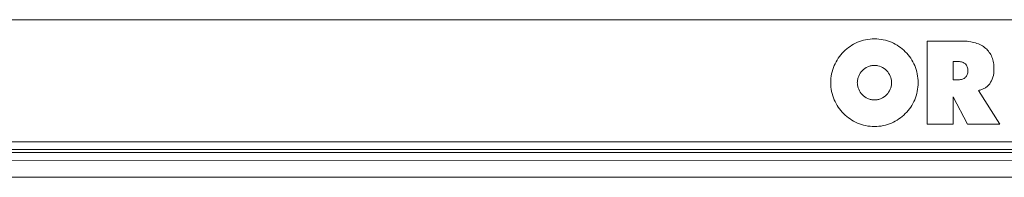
# Model space of a CAD drawing. Extents: x 64716 to 7565828, y -160732 to 5881792.
# Tile 131 of 160: x 285781 to 290176, y -44374 to -43673. Entities that reach past the tile are written whole.
import ezdxf

# ---------------------------------------------------------------- set-up
doc = ezdxf.new("R2010")
doc.units = 0
doc.header["$MEASUREMENT"] = 0
doc.layers.add('linii', color=7, linetype='Continuous', lineweight=15)

msp = doc.modelspace()

# ---------------------------------------------------------------- linework, layer by layer
at = {"layer": 'linii'}
for p, q in [((266802, -43673, 0), (291112.4, -43673, 0)), ((289511.9, -43777.1, 0), (289520.4, -43773.4, 0)), ((289511.9, -43777.1, 0), (289520.4, -43773.4, 0)), ((289520.4, -43773.4, 0), (289529.2, -43769.7, 0)), ((289520.4, -43773.4, 0), (289529.2, -43769.7, 0)), ((289529.2, -43769.7, 0), (289538.5, -43766.8, 0)), ((289529.2, -43769.7, 0), (289538.5, -43766.8, 0)), ((289538.5, -43766.8, 0), (289547.7, -43764.2, 0)), ((289538.5, -43766.8, 0), (289547.7, -43764.2, 0)), ((289547.7, -43764.2, 0), (289556.9, -43762, 0)), ((289547.7, -43764.2, 0), (289556.9, -43762, 0)), ((289556.9, -43762, 0), (289566.6, -43760.1, 0)), ((289556.9, -43762, 0), (289566.6, -43760.1, 0)), ((289566.6, -43760.1, 0), (289576.5, -43759, 0)), ((289566.6, -43760.1, 0), (289576.5, -43759, 0)), ((289576.5, -43759, 0), (289586.1, -43758.3, 0)), ((289576.5, -43759, 0), (289586.1, -43758.3, 0)), ((289586.1, -43758.3, 0), (289596.1, -43757.9, 0)), ((289586.1, -43758.3, 0), (289596.1, -43757.9, 0)), ((289596.1, -43757.9, 0), (289606.4, -43758.3, 0)), ((289596.1, -43757.9, 0), (289606.4, -43758.3, 0)), ((289606.4, -43758.3, 0), (289616.1, -43759, 0)), ((289606.4, -43758.3, 0), (289616.1, -43759, 0)), ((289616.1, -43759, 0), (289626, -43760.1, 0)), ((289616.1, -43759, 0), (289626, -43760.1, 0)), ((289626, -43760.1, 0), (289635.6, -43762, 0)), ((289626, -43760.1, 0), (289635.6, -43762, 0)), ((289635.6, -43762, 0), (289644.9, -43764.2, 0)), ((289635.6, -43762, 0), (289644.9, -43764.2, 0)), ((289644.9, -43764.2, 0), (289654.1, -43766.8, 0)), ((289644.9, -43764.2, 0), (289654.1, -43766.8, 0)), ((289654.1, -43766.8, 0), (289663.3, -43769.7, 0)), ((289654.1, -43766.8, 0), (289663.3, -43769.7, 0)), ((289663.3, -43769.7, 0), (289672.2, -43773.4, 0)), ((289663.3, -43769.7, 0), (289672.2, -43773.4, 0)), ((289672.2, -43773.4, 0), (289680.7, -43777.1, 0)), ((289672.2, -43773.4, 0), (289680.7, -43777.1, 0)), ((289984, -43767.5, 0), (289832.1, -43767.5, 0)), ((289832.1, -43767.5, 0), (289832.1, -44138, 0)), ((289984, -43767.5, 0), (289832.1, -43767.5, 0)), ((289832.1, -43767.5, 0), (289832.1, -44138, 0)), ((289992.8, -43767.5, 0), (289984, -43767.5, 0)), ((289992.8, -43767.5, 0), (289984, -43767.5, 0)), ((290001.3, -43767.9, 0), (289992.8, -43767.5, 0)), ((290001.3, -43767.9, 0), (289992.8, -43767.5, 0)), ((290009.8, -43768.6, 0), (290001.3, -43767.9, 0)), ((290009.8, -43768.6, 0), (290001.3, -43767.9, 0)), ((290018, -43769.7, 0), (290009.8, -43768.6, 0)), ((290018, -43769.7, 0), (290009.8, -43768.6, 0)), ((290025.7, -43770.8, 0), (290018, -43769.7, 0)), ((290025.7, -43770.8, 0), (290018, -43769.7, 0)), ((290033.1, -43772.3, 0), (290025.7, -43770.8, 0)), ((290033.1, -43772.3, 0), (290025.7, -43770.8, 0)), ((290040.5, -43773.8, 0), (290033.1, -43772.3, 0)), ((290040.5, -43773.8, 0), (290033.1, -43772.3, 0)), ((290047.1, -43776, 0), (290040.5, -43773.8, 0)), ((290047.1, -43776, 0), (290040.5, -43773.8, 0)), ((290053.8, -43778.2, 0), (290047.1, -43776, 0)), ((290053.8, -43778.2, 0), (290047.1, -43776, 0)), ((289452, -43821.8, 0), (289458.7, -43815.2, 0)), ((289452, -43821.8, 0), (289458.7, -43815.2, 0)), ((289458.7, -43815.2, 0), (289465.3, -43808.9, 0)), ((289458.7, -43815.2, 0), (289465.3, -43808.9, 0)), ((289465.3, -43808.9, 0), (289472.4, -43802.6, 0)), ((289465.3, -43808.9, 0), (289472.4, -43802.6, 0)), ((289472.4, -43802.6, 0), (289479.7, -43796.7, 0)), ((289472.4, -43802.6, 0), (289479.7, -43796.7, 0)), ((289479.7, -43796.7, 0), (289487.5, -43791.5, 0)), ((289479.7, -43796.7, 0), (289487.5, -43791.5, 0)), ((289487.5, -43791.5, 0), (289495.3, -43786.3, 0)), ((289487.5, -43791.5, 0), (289495.3, -43786.3, 0)), ((289495.3, -43786.3, 0), (289503.4, -43781.5, 0)), ((289495.3, -43786.3, 0), (289503.4, -43781.5, 0)), ((289503.4, -43781.5, 0), (289511.9, -43777.1, 0)), ((289503.4, -43781.5, 0), (289511.9, -43777.1, 0)), ((289680.7, -43777.1, 0), (289689.2, -43781.5, 0)), ((289680.7, -43777.1, 0), (289689.2, -43781.5, 0)), ((289689.2, -43781.5, 0), (289697.3, -43786.3, 0)), ((289689.2, -43781.5, 0), (289697.3, -43786.3, 0)), ((289697.3, -43786.3, 0), (289705.1, -43791.5, 0)), ((289697.3, -43786.3, 0), (289705.1, -43791.5, 0)), ((289705.1, -43791.5, 0), (289712.8, -43796.7, 0)), ((289705.1, -43791.5, 0), (289712.8, -43796.7, 0)), ((289712.8, -43796.7, 0), (289720.2, -43802.6, 0)), ((289712.8, -43796.7, 0), (289720.2, -43802.6, 0)), ((289720.2, -43802.6, 0), (289727.2, -43808.9, 0)), ((289720.2, -43802.6, 0), (289727.2, -43808.9, 0)), ((289727.2, -43808.9, 0), (289733.9, -43815.2, 0)), ((289727.2, -43808.9, 0), (289733.9, -43815.2, 0)), ((289733.9, -43815.2, 0), (289740.5, -43821.8, 0)), ((289733.9, -43815.2, 0), (289740.5, -43821.8, 0)), ((290060.4, -43780.4, 0), (290053.8, -43778.2, 0)), ((290060.4, -43780.4, 0), (290053.8, -43778.2, 0)), ((290066.3, -43783, 0), (290060.4, -43780.4, 0)), ((290066.3, -43783, 0), (290060.4, -43780.4, 0)), ((290072.3, -43786, 0), (290066.3, -43783, 0)), ((290072.3, -43786, 0), (290066.3, -43783, 0)), ((290077.8, -43789.3, 0), (290072.3, -43786, 0)), ((290077.8, -43789.3, 0), (290072.3, -43786, 0)), ((290083, -43792.6, 0), (290077.8, -43789.3, 0)), ((290083, -43792.6, 0), (290077.8, -43789.3, 0)), ((290088.1, -43796.3, 0), (290083, -43792.6, 0)), ((290088.1, -43796.3, 0), (290083, -43792.6, 0)), ((290092.9, -43800.4, 0), (290088.1, -43796.3, 0)), ((290092.9, -43800.4, 0), (290088.1, -43796.3, 0)), ((290097.4, -43804.4, 0), (290092.9, -43800.4, 0)), ((290097.4, -43804.4, 0), (290092.9, -43800.4, 0)), ((290101.4, -43808.5, 0), (290097.4, -43804.4, 0)), ((290101.4, -43808.5, 0), (290097.4, -43804.4, 0)), ((290105.1, -43813.3, 0), (290101.4, -43808.5, 0)), ((290105.1, -43813.3, 0), (290101.4, -43808.5, 0)), ((290108.8, -43818.1, 0), (290105.1, -43813.3, 0)), ((290108.8, -43818.1, 0), (290105.1, -43813.3, 0)), ((290112.1, -43822.9, 0), (290108.8, -43818.1, 0)), ((290112.1, -43822.9, 0), (290108.8, -43818.1, 0)), ((289420.6, -43868.7, 0), (289425.1, -43860.2, 0)), ((289420.6, -43868.7, 0), (289425.1, -43860.2, 0)), ((289425.1, -43860.2, 0), (289429.5, -43852.1, 0)), ((289425.1, -43860.2, 0), (289429.5, -43852.1, 0)), ((289429.5, -43852.1, 0), (289434.7, -43844, 0)), ((289429.5, -43852.1, 0), (289434.7, -43844, 0)), ((289434.7, -43844, 0), (289440.2, -43836.6, 0)), ((289434.7, -43844, 0), (289440.2, -43836.6, 0)), ((289440.2, -43836.6, 0), (289445.8, -43829.2, 0)), ((289440.2, -43836.6, 0), (289445.8, -43829.2, 0)), ((289445.8, -43829.2, 0), (289452, -43821.8, 0)), ((289445.8, -43829.2, 0), (289452, -43821.8, 0)), ((289740.5, -43821.8, 0), (289746.4, -43829.2, 0)), ((289740.5, -43821.8, 0), (289746.4, -43829.2, 0)), ((289746.4, -43829.2, 0), (289752.4, -43836.6, 0)), ((289746.4, -43829.2, 0), (289752.4, -43836.6, 0)), ((289752.4, -43836.6, 0), (289757.9, -43844, 0)), ((289752.4, -43836.6, 0), (289757.9, -43844, 0)), ((289757.9, -43844, 0), (289763.1, -43852.1, 0)), ((289757.9, -43844, 0), (289763.1, -43852.1, 0)), ((289763.1, -43852.1, 0), (289767.5, -43860.2, 0)), ((289763.1, -43852.1, 0), (289767.5, -43860.2, 0)), ((289767.5, -43860.2, 0), (289771.9, -43868.7, 0)), ((289767.5, -43860.2, 0), (289771.9, -43868.7, 0)), ((289948.1, -43862.8, 0), (289948.1, -43859.1, 0)), ((289948.1, -43859.1, 0), (289970.7, -43859.1, 0)), ((289948.1, -43862.8, 0), (289948.1, -43859.1, 0)), ((289948.1, -43859.1, 0), (289970.7, -43859.1, 0)), ((289948.1, -43935.2, 0), (289948.1, -43862.8, 0)), ((289948.1, -43935.2, 0), (289948.1, -43862.8, 0)), ((289970.7, -43859.1, 0), (289975.8, -43859.1, 0)), ((289970.7, -43859.1, 0), (289975.8, -43859.1, 0)), ((289975.8, -43859.1, 0), (289980.6, -43859.9, 0)), ((289975.8, -43859.1, 0), (289980.6, -43859.9, 0)), ((289980.6, -43859.9, 0), (289985.1, -43860.6, 0)), ((289980.6, -43859.9, 0), (289985.1, -43860.6, 0)), ((289985.1, -43860.6, 0), (289989.1, -43861.7, 0)), ((289985.1, -43860.6, 0), (289989.1, -43861.7, 0)), ((289989.1, -43861.7, 0), (289992.8, -43863.2, 0)), ((289989.1, -43861.7, 0), (289992.8, -43863.2, 0)), ((289992.8, -43863.2, 0), (289996.5, -43865.4, 0)), ((289992.8, -43863.2, 0), (289996.5, -43865.4, 0)), ((290115.1, -43828.1, 0), (290112.1, -43822.9, 0)), ((290115.1, -43828.1, 0), (290112.1, -43822.9, 0)), ((290118.1, -43833.6, 0), (290115.1, -43828.1, 0)), ((290118.1, -43833.6, 0), (290115.1, -43828.1, 0)), ((290120.3, -43839.5, 0), (290118.1, -43833.6, 0)), ((290120.3, -43839.5, 0), (290118.1, -43833.6, 0)), ((290122.5, -43845.4, 0), (290120.3, -43839.5, 0)), ((290122.5, -43845.4, 0), (290120.3, -43839.5, 0)), ((290124.3, -43851.4, 0), (290122.5, -43845.4, 0)), ((290124.3, -43851.4, 0), (290122.5, -43845.4, 0)), ((290125.8, -43857.6, 0), (290124.3, -43851.4, 0)), ((290125.8, -43857.6, 0), (290124.3, -43851.4, 0)), ((290127.3, -43864.3, 0), (290125.8, -43857.6, 0)), ((290127.3, -43864.3, 0), (290125.8, -43857.6, 0)), ((290128.4, -43870.9, 0), (290127.3, -43864.3, 0)), ((290128.4, -43870.9, 0), (290127.3, -43864.3, 0)), ((289405.1, -43913.8, 0), (289407.3, -43904.2, 0)), ((289405.1, -43913.8, 0), (289407.3, -43904.2, 0)), ((289407.3, -43904.2, 0), (289410.3, -43894.9, 0)), ((289407.3, -43904.2, 0), (289410.3, -43894.9, 0)), ((289410.3, -43894.9, 0), (289413.3, -43886.1, 0)), ((289410.3, -43894.9, 0), (289413.3, -43886.1, 0)), ((289413.3, -43886.1, 0), (289416.6, -43877.2, 0)), ((289413.3, -43886.1, 0), (289416.6, -43877.2, 0)), ((289416.6, -43877.2, 0), (289420.6, -43868.7, 0)), ((289416.6, -43877.2, 0), (289420.6, -43868.7, 0)), ((289532.9, -43910.1, 0), (289537.4, -43904.2, 0)), ((289532.9, -43910.1, 0), (289537.4, -43904.2, 0)), ((289537.4, -43904.2, 0), (289542.2, -43899, 0)), ((289537.4, -43904.2, 0), (289542.2, -43899, 0)), ((289542.2, -43899, 0), (289547.7, -43893.8, 0)), ((289542.2, -43899, 0), (289547.7, -43893.8, 0)), ((289547.7, -43893.8, 0), (289553.6, -43889.4, 0)), ((289547.7, -43893.8, 0), (289553.6, -43889.4, 0)), ((289553.6, -43889.4, 0), (289559.9, -43885.7, 0)), ((289553.6, -43889.4, 0), (289559.9, -43885.7, 0)), ((289559.9, -43885.7, 0), (289566.6, -43882.4, 0)), ((289559.9, -43885.7, 0), (289566.6, -43882.4, 0)), ((289566.6, -43882.4, 0), (289569.9, -43880.9, 0)), ((289566.6, -43882.4, 0), (289569.9, -43880.9, 0)), ((289569.9, -43880.9, 0), (289573.6, -43879.8, 0)), ((289569.9, -43880.9, 0), (289573.6, -43879.8, 0)), ((289573.6, -43879.8, 0), (289577.3, -43878.7, 0)), ((289573.6, -43879.8, 0), (289577.3, -43878.7, 0)), ((289577.3, -43878.7, 0), (289581, -43878, 0)), ((289577.3, -43878.7, 0), (289581, -43878, 0)), ((289581, -43878, 0), (289584.7, -43877.2, 0)), ((289581, -43878, 0), (289584.7, -43877.2, 0)), ((289584.7, -43877.2, 0), (289588.3, -43876.8, 0)), ((289584.7, -43877.2, 0), (289588.3, -43876.8, 0)), ((289588.3, -43876.8, 0), (289592.4, -43876.5, 0)), ((289588.3, -43876.8, 0), (289592.4, -43876.5, 0)), ((289592.4, -43876.5, 0), (289596.1, -43876.5, 0)), ((289592.4, -43876.5, 0), (289596.1, -43876.5, 0)), ((289596.1, -43876.5, 0), (289600.2, -43876.5, 0)), ((289596.1, -43876.5, 0), (289600.2, -43876.5, 0)), ((289600.2, -43876.5, 0), (289604.2, -43876.8, 0)), ((289600.2, -43876.5, 0), (289604.2, -43876.8, 0)), ((289604.2, -43876.8, 0), (289607.9, -43877.2, 0)), ((289604.2, -43876.8, 0), (289607.9, -43877.2, 0)), ((289607.9, -43877.2, 0), (289611.6, -43878, 0)), ((289607.9, -43877.2, 0), (289611.6, -43878, 0)), ((289611.6, -43878, 0), (289619, -43879.8, 0)), ((289611.6, -43878, 0), (289619, -43879.8, 0)), ((289619, -43879.8, 0), (289626, -43882.4, 0)), ((289619, -43879.8, 0), (289626, -43882.4, 0)), ((289626, -43882.4, 0), (289632.7, -43885.7, 0)), ((289626, -43882.4, 0), (289632.7, -43885.7, 0)), ((289632.7, -43885.7, 0), (289639, -43889.4, 0)), ((289632.7, -43885.7, 0), (289639, -43889.4, 0)), ((289639, -43889.4, 0), (289644.9, -43893.8, 0)), ((289639, -43889.4, 0), (289644.9, -43893.8, 0)), ((289644.9, -43893.8, 0), (289650.4, -43899, 0)), ((289644.9, -43893.8, 0), (289650.4, -43899, 0)), ((289650.4, -43899, 0), (289655.2, -43904.2, 0)), ((289650.4, -43899, 0), (289655.2, -43904.2, 0)), ((289655.2, -43904.2, 0), (289659.6, -43910.1, 0)), ((289655.2, -43904.2, 0), (289659.6, -43910.1, 0)), ((289771.9, -43868.7, 0), (289776, -43877.2, 0)), ((289771.9, -43868.7, 0), (289776, -43877.2, 0)), ((289776, -43877.2, 0), (289779.3, -43886.1, 0)), ((289776, -43877.2, 0), (289779.3, -43886.1, 0)), ((289779.3, -43886.1, 0), (289782.3, -43894.9, 0)), ((289779.3, -43886.1, 0), (289782.3, -43894.9, 0)), ((289782.3, -43894.9, 0), (289784.9, -43904.2, 0)), ((289782.3, -43894.9, 0), (289784.9, -43904.2, 0)), ((289784.9, -43904.2, 0), (289787.1, -43913.8, 0)), ((289784.9, -43904.2, 0), (289787.1, -43913.8, 0)), ((289996.5, -43865.4, 0), (289999.5, -43867.2, 0)), ((289996.5, -43865.4, 0), (289999.5, -43867.2, 0)), ((289999.5, -43867.2, 0), (290002.4, -43869.8, 0)), ((289999.5, -43867.2, 0), (290002.4, -43869.8, 0)), ((290002.4, -43869.8, 0), (290005, -43872.8, 0)), ((290002.4, -43869.8, 0), (290005, -43872.8, 0)), ((290005, -43872.8, 0), (290007.2, -43875.7, 0)), ((290005, -43872.8, 0), (290007.2, -43875.7, 0)), ((290007.2, -43875.7, 0), (290009.1, -43879.1, 0)), ((290007.2, -43875.7, 0), (290009.1, -43879.1, 0)), ((290009.1, -43879.1, 0), (290010.6, -43882.8, 0)), ((290009.1, -43879.1, 0), (290010.6, -43882.8, 0)), ((290010.6, -43882.8, 0), (290011.7, -43886.8, 0)), ((290010.6, -43882.8, 0), (290011.7, -43886.8, 0)), ((290011.7, -43886.8, 0), (290012.8, -43890.9, 0)), ((290011.7, -43886.8, 0), (290012.8, -43890.9, 0)), ((290012.8, -43890.9, 0), (290013.1, -43895.3, 0)), ((290012.8, -43890.9, 0), (290013.1, -43895.3, 0)), ((290013.1, -43904.6, 0), (290012.8, -43909, 0)), ((290013.1, -43904.6, 0), (290012.8, -43909, 0)), ((290013.1, -43895.3, 0), (290013.1, -43899.7, 0)), ((290013.1, -43895.3, 0), (290013.1, -43899.7, 0)), ((290013.1, -43899.7, 0), (290013.1, -43904.6, 0)), ((290013.1, -43899.7, 0), (290013.1, -43904.6, 0)), ((290129.1, -43878, 0), (290128.4, -43870.9, 0)), ((290129.1, -43878, 0), (290128.4, -43870.9, 0)), ((290128.4, -43911.2, 0), (290129.1, -43902, 0)), ((290128.4, -43911.2, 0), (290129.1, -43902, 0)), ((290129.5, -43885, 0), (290129.1, -43878, 0)), ((290129.5, -43885, 0), (290129.1, -43878, 0)), ((290129.1, -43902, 0), (290129.5, -43892.4, 0)), ((290129.1, -43902, 0), (290129.5, -43892.4, 0)), ((290129.5, -43892.4, 0), (290129.5, -43885, 0)), ((290129.5, -43892.4, 0), (290129.5, -43885, 0)), ((289401.4, -43943, 0), (289402.2, -43933, 0)), ((289401.4, -43943, 0), (289402.2, -43933, 0)), ((289401.4, -43952.9, 0), (289401.4, -43943, 0)), ((289401.4, -43952.9, 0), (289401.4, -43943, 0)), ((289402.2, -43933, 0), (289403.7, -43923.4, 0)), ((289402.2, -43933, 0), (289403.7, -43923.4, 0)), ((289403.7, -43923.4, 0), (289405.1, -43913.8, 0)), ((289403.7, -43923.4, 0), (289405.1, -43913.8, 0)), ((289519.6, -43952.9, 0), (289520, -43948.9, 0)), ((289519.6, -43952.9, 0), (289520, -43948.9, 0)), ((289520, -43945.2, 0), (289520.7, -43941.5, 0)), ((289520, -43945.2, 0), (289520.7, -43941.5, 0)), ((289520, -43948.9, 0), (289520, -43945.2, 0)), ((289520, -43948.9, 0), (289520, -43945.2, 0)), ((289520.7, -43941.5, 0), (289521.5, -43937.4, 0)), ((289520.7, -43941.5, 0), (289521.5, -43937.4, 0)), ((289521.5, -43937.4, 0), (289522.2, -43933.7, 0)), ((289521.5, -43937.4, 0), (289522.2, -43933.7, 0)), ((289522.2, -43933.7, 0), (289523.3, -43930.4, 0)), ((289522.2, -43933.7, 0), (289523.3, -43930.4, 0)), ((289523.3, -43930.4, 0), (289524.4, -43926.7, 0)), ((289523.3, -43930.4, 0), (289524.4, -43926.7, 0)), ((289524.4, -43926.7, 0), (289525.9, -43923.4, 0)), ((289524.4, -43926.7, 0), (289525.9, -43923.4, 0)), ((289525.9, -43923.4, 0), (289528.9, -43916.4, 0)), ((289525.9, -43923.4, 0), (289528.9, -43916.4, 0)), ((289528.9, -43916.4, 0), (289532.9, -43910.1, 0)), ((289528.9, -43916.4, 0), (289532.9, -43910.1, 0)), ((289659.6, -43910.1, 0), (289663.3, -43916.4, 0)), ((289659.6, -43910.1, 0), (289663.3, -43916.4, 0)), ((289663.3, -43916.4, 0), (289666.7, -43923.4, 0)), ((289663.3, -43916.4, 0), (289666.7, -43923.4, 0)), ((289666.7, -43923.4, 0), (289669.2, -43930.4, 0)), ((289666.7, -43923.4, 0), (289669.2, -43930.4, 0)), ((289669.2, -43930.4, 0), (289671.1, -43937.4, 0)), ((289669.2, -43930.4, 0), (289671.1, -43937.4, 0)), ((289671.1, -43937.4, 0), (289671.8, -43941.5, 0)), ((289671.1, -43937.4, 0), (289671.8, -43941.5, 0)), ((289671.8, -43941.5, 0), (289672.2, -43945.2, 0)), ((289671.8, -43941.5, 0), (289672.2, -43945.2, 0)), ((289672.2, -43945.2, 0), (289672.6, -43948.9, 0)), ((289672.2, -43945.2, 0), (289672.6, -43948.9, 0)), ((289672.6, -43948.9, 0), (289672.9, -43952.9, 0)), ((289672.6, -43948.9, 0), (289672.9, -43952.9, 0)), ((289787.1, -43913.8, 0), (289788.9, -43923.4, 0)), ((289787.1, -43913.8, 0), (289788.9, -43923.4, 0)), ((289788.9, -43923.4, 0), (289790, -43933, 0)), ((289788.9, -43923.4, 0), (289790, -43933, 0)), ((289790, -43933, 0), (289790.8, -43943, 0)), ((289790, -43933, 0), (289790.8, -43943, 0)), ((289790.8, -43943, 0), (289791.1, -43952.9, 0)), ((289790.8, -43943, 0), (289791.1, -43952.9, 0)), ((289948.1, -43939.6, 0), (289948.1, -43935.2, 0)), ((289948.1, -43939.6, 0), (289948.1, -43935.2, 0)), ((289970.7, -43939.6, 0), (289948.1, -43939.6, 0)), ((289970.7, -43939.6, 0), (289948.1, -43939.6, 0)), ((289975.5, -43939.6, 0), (289970.7, -43939.6, 0)), ((289975.5, -43939.6, 0), (289970.7, -43939.6, 0)), ((289980.3, -43938.9, 0), (289975.5, -43939.6, 0)), ((289980.3, -43938.9, 0), (289975.5, -43939.6, 0)), ((289984.7, -43938.2, 0), (289980.3, -43938.9, 0)), ((289984.7, -43938.2, 0), (289980.3, -43938.9, 0)), ((289988.8, -43937.1, 0), (289984.7, -43938.2, 0)), ((289988.8, -43937.1, 0), (289984.7, -43938.2, 0)), ((289992.8, -43935.6, 0), (289988.8, -43937.1, 0)), ((289992.8, -43935.6, 0), (289988.8, -43937.1, 0)), ((289996.2, -43933.7, 0), (289992.8, -43935.6, 0)), ((289996.2, -43933.7, 0), (289992.8, -43935.6, 0)), ((289999.5, -43931.9, 0), (289996.2, -43933.7, 0)), ((289999.5, -43931.9, 0), (289996.2, -43933.7, 0)), ((290002.4, -43929.3, 0), (289999.5, -43931.9, 0)), ((290002.4, -43929.3, 0), (289999.5, -43931.9, 0)), ((290004.7, -43926.7, 0), (290002.4, -43929.3, 0)), ((290004.7, -43926.7, 0), (290002.4, -43929.3, 0)), ((290006.9, -43923.8, 0), (290004.7, -43926.7, 0)), ((290006.9, -43923.8, 0), (290004.7, -43926.7, 0)), ((290009.1, -43920.4, 0), (290006.9, -43923.8, 0)), ((290009.1, -43920.4, 0), (290006.9, -43923.8, 0)), ((290010.6, -43916.7, 0), (290009.1, -43920.4, 0)), ((290010.6, -43916.7, 0), (290009.1, -43920.4, 0)), ((290011.7, -43913, 0), (290010.6, -43916.7, 0)), ((290011.7, -43913, 0), (290010.6, -43916.7, 0)), ((290012.8, -43909, 0), (290011.7, -43913, 0)), ((290012.8, -43909, 0), (290011.7, -43913, 0)), ((290110.7, -43957.7, 0), (290114.7, -43951.1, 0)), ((290110.7, -43957.7, 0), (290114.7, -43951.1, 0)), ((290114.7, -43951.1, 0), (290118.8, -43944.1, 0)), ((290114.7, -43951.1, 0), (290118.8, -43944.1, 0)), ((290118.8, -43944.1, 0), (290121.8, -43936.7, 0)), ((290118.8, -43944.1, 0), (290121.8, -43936.7, 0)), ((290121.8, -43936.7, 0), (290124.7, -43928.6, 0)), ((290121.8, -43936.7, 0), (290124.7, -43928.6, 0)), ((290124.7, -43928.6, 0), (290126.9, -43920.4, 0)), ((290124.7, -43928.6, 0), (290126.9, -43920.4, 0)), ((290126.9, -43920.4, 0), (290128.4, -43911.2, 0)), ((290126.9, -43920.4, 0), (290128.4, -43911.2, 0)), ((289401.4, -43962.9, 0), (289401.4, -43952.9, 0)), ((289401.4, -43962.9, 0), (289401.4, -43952.9, 0)), ((289402.2, -43972.9, 0), (289401.4, -43962.9, 0)), ((289402.2, -43972.9, 0), (289401.4, -43962.9, 0)), ((289403.7, -43982.5, 0), (289402.2, -43972.9, 0)), ((289403.7, -43982.5, 0), (289402.2, -43972.9, 0)), ((289405.1, -43992.1, 0), (289403.7, -43982.5, 0)), ((289405.1, -43992.1, 0), (289403.7, -43982.5, 0)), ((289407.3, -44001.7, 0), (289405.1, -43992.1, 0)), ((289407.3, -44001.7, 0), (289405.1, -43992.1, 0)), ((289520, -43957, 0), (289519.6, -43952.9, 0)), ((289520, -43957, 0), (289519.6, -43952.9, 0)), ((289520, -43960.7, 0), (289520, -43957, 0)), ((289520, -43960.7, 0), (289520, -43957, 0)), ((289520.7, -43964.4, 0), (289520, -43960.7, 0)), ((289520.7, -43964.4, 0), (289520, -43960.7, 0)), ((289521.5, -43968.5, 0), (289520.7, -43964.4, 0)), ((289521.5, -43968.5, 0), (289520.7, -43964.4, 0)), ((289522.2, -43972.1, 0), (289521.5, -43968.5, 0)), ((289522.2, -43972.1, 0), (289521.5, -43968.5, 0)), ((289523.3, -43975.5, 0), (289522.2, -43972.1, 0)), ((289523.3, -43975.5, 0), (289522.2, -43972.1, 0)), ((289524.4, -43979.2, 0), (289523.3, -43975.5, 0)), ((289524.4, -43979.2, 0), (289523.3, -43975.5, 0)), ((289525.9, -43982.5, 0), (289524.4, -43979.2, 0)), ((289525.9, -43982.5, 0), (289524.4, -43979.2, 0)), ((289528.9, -43989.5, 0), (289525.9, -43982.5, 0)), ((289528.9, -43989.5, 0), (289525.9, -43982.5, 0)), ((289532.9, -43995.8, 0), (289528.9, -43989.5, 0)), ((289532.9, -43995.8, 0), (289528.9, -43989.5, 0)), ((289537.4, -44001.7, 0), (289532.9, -43995.8, 0)), ((289537.4, -44001.7, 0), (289532.9, -43995.8, 0)), ((289659.6, -43995.8, 0), (289655.2, -44001.7, 0)), ((289659.6, -43995.8, 0), (289655.2, -44001.7, 0)), ((289663.3, -43989.5, 0), (289659.6, -43995.8, 0)), ((289663.3, -43989.5, 0), (289659.6, -43995.8, 0)), ((289666.7, -43982.5, 0), (289663.3, -43989.5, 0)), ((289666.7, -43982.5, 0), (289663.3, -43989.5, 0)), ((289668.1, -43979.2, 0), (289666.7, -43982.5, 0)), ((289668.1, -43979.2, 0), (289666.7, -43982.5, 0)), ((289669.2, -43975.5, 0), (289668.1, -43979.2, 0)), ((289669.2, -43975.5, 0), (289668.1, -43979.2, 0)), ((289670.4, -43972.1, 0), (289669.2, -43975.5, 0)), ((289670.4, -43972.1, 0), (289669.2, -43975.5, 0)), ((289671.1, -43968.5, 0), (289670.4, -43972.1, 0)), ((289671.1, -43968.5, 0), (289670.4, -43972.1, 0)), ((289671.8, -43964.4, 0), (289671.1, -43968.5, 0)), ((289671.8, -43964.4, 0), (289671.1, -43968.5, 0)), ((289672.2, -43960.7, 0), (289671.8, -43964.4, 0)), ((289672.2, -43960.7, 0), (289671.8, -43964.4, 0)), ((289672.6, -43957, 0), (289672.2, -43960.7, 0)), ((289672.6, -43957, 0), (289672.2, -43960.7, 0)), ((289672.9, -43952.9, 0), (289672.6, -43957, 0)), ((289672.9, -43952.9, 0), (289672.6, -43957, 0)), ((289787.1, -43992.1, 0), (289784.9, -44001.7, 0)), ((289787.1, -43992.1, 0), (289784.9, -44001.7, 0)), ((289788.9, -43982.5, 0), (289787.1, -43992.1, 0)), ((289788.9, -43982.5, 0), (289787.1, -43992.1, 0)), ((289790, -43972.9, 0), (289788.9, -43982.5, 0)), ((289790, -43972.9, 0), (289788.9, -43982.5, 0)), ((289790.8, -43962.9, 0), (289790, -43972.9, 0)), ((289790.8, -43962.9, 0), (289790, -43972.9, 0)), ((289791.1, -43952.9, 0), (289790.8, -43962.9, 0)), ((289791.1, -43952.9, 0), (289790.8, -43962.9, 0)), ((290060.1, -43987.3, 0), (290063.8, -43986.6, 0)), ((290060.1, -43987.3, 0), (290063.8, -43986.6, 0)), ((290156.5, -44138, 0), (290060.1, -43987.3, 0)), ((290156.5, -44138, 0), (290060.1, -43987.3, 0)), ((290063.8, -43986.6, 0), (290067.8, -43985.8, 0)), ((290063.8, -43986.6, 0), (290067.8, -43985.8, 0)), ((290067.8, -43985.8, 0), (290071.5, -43984.7, 0)), ((290067.8, -43985.8, 0), (290071.5, -43984.7, 0)), ((290071.5, -43984.7, 0), (290075.2, -43983.6, 0)), ((290071.5, -43984.7, 0), (290075.2, -43983.6, 0)), ((290075.2, -43983.6, 0), (290078.5, -43982.5, 0)), ((290075.2, -43983.6, 0), (290078.5, -43982.5, 0)), ((290078.5, -43982.5, 0), (290081.9, -43981, 0)), ((290078.5, -43982.5, 0), (290081.9, -43981, 0)), ((290081.9, -43981, 0), (290085.2, -43979.5, 0)), ((290081.9, -43981, 0), (290085.2, -43979.5, 0)), ((290085.2, -43979.5, 0), (290088.5, -43977.7, 0)), ((290085.2, -43979.5, 0), (290088.5, -43977.7, 0)), ((290088.5, -43977.7, 0), (290091.8, -43975.5, 0)), ((290088.5, -43977.7, 0), (290091.8, -43975.5, 0)), ((290091.8, -43975.5, 0), (290094.8, -43973.6, 0)), ((290091.8, -43975.5, 0), (290094.8, -43973.6, 0)), ((290094.8, -43973.6, 0), (290097.7, -43971, 0)), ((290094.8, -43973.6, 0), (290097.7, -43971, 0)), ((290097.7, -43971, 0), (290100.3, -43968.8, 0)), ((290097.7, -43971, 0), (290100.3, -43968.8, 0)), ((290100.3, -43968.8, 0), (290103.3, -43966.2, 0)), ((290100.3, -43968.8, 0), (290103.3, -43966.2, 0)), ((290103.3, -43966.2, 0), (290105.9, -43963.7, 0)), ((290103.3, -43966.2, 0), (290105.9, -43963.7, 0)), ((290105.9, -43963.7, 0), (290108.1, -43960.7, 0)), ((290105.9, -43963.7, 0), (290108.1, -43960.7, 0)), ((290108.1, -43960.7, 0), (290110.7, -43957.7, 0)), ((290108.1, -43960.7, 0), (290110.7, -43957.7, 0)), ((289410.3, -44010.9, 0), (289407.3, -44001.7, 0)), ((289410.3, -44010.9, 0), (289407.3, -44001.7, 0)), ((289413.3, -44019.8, 0), (289410.3, -44010.9, 0)), ((289413.3, -44019.8, 0), (289410.3, -44010.9, 0)), ((289416.6, -44028.7, 0), (289413.3, -44019.8, 0)), ((289416.6, -44028.7, 0), (289413.3, -44019.8, 0)), ((289420.6, -44037.2, 0), (289416.6, -44028.7, 0)), ((289420.6, -44037.2, 0), (289416.6, -44028.7, 0)), ((289425.1, -44045.7, 0), (289420.6, -44037.2, 0)), ((289425.1, -44045.7, 0), (289420.6, -44037.2, 0)), ((289542.2, -44006.9, 0), (289537.4, -44001.7, 0)), ((289542.2, -44006.9, 0), (289537.4, -44001.7, 0)), ((289547.7, -44012, 0), (289542.2, -44006.9, 0)), ((289547.7, -44012, 0), (289542.2, -44006.9, 0)), ((289553.6, -44016.5, 0), (289547.7, -44012, 0)), ((289553.6, -44016.5, 0), (289547.7, -44012, 0)), ((289559.9, -44020.2, 0), (289553.6, -44016.5, 0)), ((289559.9, -44020.2, 0), (289553.6, -44016.5, 0)), ((289566.6, -44023.5, 0), (289559.9, -44020.2, 0)), ((289566.6, -44023.5, 0), (289559.9, -44020.2, 0)), ((289569.9, -44025, 0), (289566.6, -44023.5, 0)), ((289569.9, -44025, 0), (289566.6, -44023.5, 0)), ((289573.6, -44026.1, 0), (289569.9, -44025, 0)), ((289573.6, -44026.1, 0), (289569.9, -44025, 0)), ((289577.3, -44027.2, 0), (289573.6, -44026.1, 0)), ((289577.3, -44027.2, 0), (289573.6, -44026.1, 0)), ((289581, -44027.9, 0), (289577.3, -44027.2, 0)), ((289581, -44027.9, 0), (289577.3, -44027.2, 0)), ((289584.7, -44028.7, 0), (289581, -44027.9, 0)), ((289584.7, -44028.7, 0), (289581, -44027.9, 0)), ((289588.3, -44029, 0), (289584.7, -44028.7, 0)), ((289588.3, -44029, 0), (289584.7, -44028.7, 0)), ((289592.4, -44029.4, 0), (289588.3, -44029, 0)), ((289592.4, -44029.4, 0), (289588.3, -44029, 0)), ((289596.1, -44029.4, 0), (289592.4, -44029.4, 0)), ((289596.1, -44029.4, 0), (289592.4, -44029.4, 0)), ((289600.2, -44029.4, 0), (289596.1, -44029.4, 0)), ((289600.2, -44029.4, 0), (289596.1, -44029.4, 0)), ((289604.2, -44029, 0), (289600.2, -44029.4, 0)), ((289604.2, -44029, 0), (289600.2, -44029.4, 0)), ((289607.9, -44028.7, 0), (289604.2, -44029, 0)), ((289607.9, -44028.7, 0), (289604.2, -44029, 0)), ((289611.6, -44027.9, 0), (289607.9, -44028.7, 0)), ((289611.6, -44027.9, 0), (289607.9, -44028.7, 0)), ((289615.3, -44027.2, 0), (289611.6, -44027.9, 0)), ((289615.3, -44027.2, 0), (289611.6, -44027.9, 0)), ((289619, -44026.1, 0), (289615.3, -44027.2, 0)), ((289619, -44026.1, 0), (289615.3, -44027.2, 0)), ((289622.7, -44025, 0), (289619, -44026.1, 0)), ((289622.7, -44025, 0), (289619, -44026.1, 0)), ((289626, -44023.5, 0), (289622.7, -44025, 0)), ((289626, -44023.5, 0), (289622.7, -44025, 0)), ((289632.7, -44020.2, 0), (289626, -44023.5, 0)), ((289632.7, -44020.2, 0), (289626, -44023.5, 0)), ((289639, -44016.5, 0), (289632.7, -44020.2, 0)), ((289639, -44016.5, 0), (289632.7, -44020.2, 0)), ((289644.9, -44012, 0), (289639, -44016.5, 0)), ((289644.9, -44012, 0), (289639, -44016.5, 0)), ((289650.4, -44006.9, 0), (289644.9, -44012, 0)), ((289650.4, -44006.9, 0), (289644.9, -44012, 0)), ((289655.2, -44001.7, 0), (289650.4, -44006.9, 0)), ((289655.2, -44001.7, 0), (289650.4, -44006.9, 0)), ((289771.9, -44037.2, 0), (289767.5, -44045.7, 0)), ((289771.9, -44037.2, 0), (289767.5, -44045.7, 0)), ((289776, -44028.7, 0), (289771.9, -44037.2, 0)), ((289776, -44028.7, 0), (289771.9, -44037.2, 0)), ((289779.3, -44019.8, 0), (289776, -44028.7, 0)), ((289779.3, -44019.8, 0), (289776, -44028.7, 0)), ((289782.3, -44010.9, 0), (289779.3, -44019.8, 0)), ((289782.3, -44010.9, 0), (289779.3, -44019.8, 0)), ((289784.9, -44001.7, 0), (289782.3, -44010.9, 0)), ((289784.9, -44001.7, 0), (289782.3, -44010.9, 0)), ((289948.1, -44138, 0), (289948.1, -44015.7, 0)), ((289948.1, -44015.7, 0), (290011.3, -44138, 0)), ((289948.1, -44138, 0), (289948.1, -44015.7, 0)), ((289948.1, -44015.7, 0), (290011.3, -44138, 0)), ((289429.5, -44053.8, 0), (289425.1, -44045.7, 0)), ((289429.5, -44053.8, 0), (289425.1, -44045.7, 0)), ((289434.7, -44061.9, 0), (289429.5, -44053.8, 0)), ((289434.7, -44061.9, 0), (289429.5, -44053.8, 0)), ((289440.2, -44069.3, 0), (289434.7, -44061.9, 0)), ((289440.2, -44069.3, 0), (289434.7, -44061.9, 0)), ((289445.8, -44076.7, 0), (289440.2, -44069.3, 0)), ((289445.8, -44076.7, 0), (289440.2, -44069.3, 0)), ((289452, -44084.1, 0), (289445.8, -44076.7, 0)), ((289452, -44084.1, 0), (289445.8, -44076.7, 0)), ((289458.7, -44090.7, 0), (289452, -44084.1, 0)), ((289458.7, -44090.7, 0), (289452, -44084.1, 0)), ((289740.5, -44084.1, 0), (289733.9, -44090.7, 0)), ((289740.5, -44084.1, 0), (289733.9, -44090.7, 0)), ((289746.4, -44076.7, 0), (289740.5, -44084.1, 0)), ((289746.4, -44076.7, 0), (289740.5, -44084.1, 0)), ((289752.4, -44069.3, 0), (289746.4, -44076.7, 0)), ((289752.4, -44069.3, 0), (289746.4, -44076.7, 0)), ((289757.9, -44061.9, 0), (289752.4, -44069.3, 0)), ((289757.9, -44061.9, 0), (289752.4, -44069.3, 0)), ((289763.1, -44053.8, 0), (289757.9, -44061.9, 0)), ((289763.1, -44053.8, 0), (289757.9, -44061.9, 0)), ((289767.5, -44045.7, 0), (289763.1, -44053.8, 0)), ((289767.5, -44045.7, 0), (289763.1, -44053.8, 0)), ((289465.3, -44097, 0), (289458.7, -44090.7, 0)), ((289465.3, -44097, 0), (289458.7, -44090.7, 0)), ((289472.4, -44103.3, 0), (289465.3, -44097, 0)), ((289472.4, -44103.3, 0), (289465.3, -44097, 0)), ((289479.7, -44109.2, 0), (289472.4, -44103.3, 0)), ((289479.7, -44109.2, 0), (289472.4, -44103.3, 0)), ((289487.5, -44114.4, 0), (289479.7, -44109.2, 0)), ((289487.5, -44114.4, 0), (289479.7, -44109.2, 0)), ((289495.3, -44119.5, 0), (289487.5, -44114.4, 0)), ((289495.3, -44119.5, 0), (289487.5, -44114.4, 0)), ((289503.4, -44124.3, 0), (289495.3, -44119.5, 0)), ((289503.4, -44124.3, 0), (289495.3, -44119.5, 0)), ((289511.9, -44128.8, 0), (289503.4, -44124.3, 0)), ((289511.9, -44128.8, 0), (289503.4, -44124.3, 0)), ((289689.2, -44124.3, 0), (289680.7, -44128.8, 0)), ((289689.2, -44124.3, 0), (289680.7, -44128.8, 0)), ((289697.3, -44119.5, 0), (289689.2, -44124.3, 0)), ((289697.3, -44119.5, 0), (289689.2, -44124.3, 0)), ((289705.1, -44114.4, 0), (289697.3, -44119.5, 0)), ((289705.1, -44114.4, 0), (289697.3, -44119.5, 0)), ((289712.8, -44109.2, 0), (289705.1, -44114.4, 0)), ((289712.8, -44109.2, 0), (289705.1, -44114.4, 0)), ((289720.2, -44103.3, 0), (289712.8, -44109.2, 0)), ((289720.2, -44103.3, 0), (289712.8, -44109.2, 0)), ((289727.2, -44097, 0), (289720.2, -44103.3, 0)), ((289727.2, -44097, 0), (289720.2, -44103.3, 0)), ((289733.9, -44090.7, 0), (289727.2, -44097, 0)), ((289733.9, -44090.7, 0), (289727.2, -44097, 0)), ((289520.4, -44132.5, 0), (289511.9, -44128.8, 0)), ((289520.4, -44132.5, 0), (289511.9, -44128.8, 0)), ((289529.2, -44136.2, 0), (289520.4, -44132.5, 0)), ((289529.2, -44136.2, 0), (289520.4, -44132.5, 0)), ((289538.5, -44139.1, 0), (289529.2, -44136.2, 0)), ((289538.5, -44139.1, 0), (289529.2, -44136.2, 0)), ((289547.7, -44141.7, 0), (289538.5, -44139.1, 0)), ((289547.7, -44141.7, 0), (289538.5, -44139.1, 0)), ((289556.9, -44143.9, 0), (289547.7, -44141.7, 0)), ((289556.9, -44143.9, 0), (289547.7, -44141.7, 0)), ((289566.6, -44145.8, 0), (289556.9, -44143.9, 0)), ((289566.6, -44145.8, 0), (289556.9, -44143.9, 0)), ((289576.5, -44146.9, 0), (289566.6, -44145.8, 0)), ((289576.5, -44146.9, 0), (289566.6, -44145.8, 0)), ((289586.1, -44147.6, 0), (289576.5, -44146.9, 0)), ((289586.1, -44147.6, 0), (289576.5, -44146.9, 0)), ((289596.1, -44148, 0), (289586.1, -44147.6, 0)), ((289596.1, -44148, 0), (289586.1, -44147.6, 0)), ((289606.4, -44147.6, 0), (289596.1, -44148, 0)), ((289606.4, -44147.6, 0), (289596.1, -44148, 0)), ((289616.1, -44146.9, 0), (289606.4, -44147.6, 0)), ((289616.1, -44146.9, 0), (289606.4, -44147.6, 0)), ((289626, -44145.8, 0), (289616.1, -44146.9, 0)), ((289626, -44145.8, 0), (289616.1, -44146.9, 0)), ((289635.6, -44143.9, 0), (289626, -44145.8, 0)), ((289635.6, -44143.9, 0), (289626, -44145.8, 0)), ((289644.9, -44141.7, 0), (289635.6, -44143.9, 0)), ((289644.9, -44141.7, 0), (289635.6, -44143.9, 0)), ((289654.1, -44139.1, 0), (289644.9, -44141.7, 0)), ((289654.1, -44139.1, 0), (289644.9, -44141.7, 0)), ((289663.3, -44136.2, 0), (289654.1, -44139.1, 0)), ((289663.3, -44136.2, 0), (289654.1, -44139.1, 0)), ((289672.2, -44132.5, 0), (289663.3, -44136.2, 0)), ((289672.2, -44132.5, 0), (289663.3, -44136.2, 0)), ((289680.7, -44128.8, 0), (289672.2, -44132.5, 0)), ((289680.7, -44128.8, 0), (289672.2, -44132.5, 0)), ((289832.1, -44138, 0), (289948.1, -44138, 0)), ((289832.1, -44138, 0), (289948.1, -44138, 0)), ((290011.3, -44138, 0), (290156.5, -44138, 0)), ((290011.3, -44138, 0), (290156.5, -44138, 0)), ((292374.7, -44216.3, 0), (268651.2, -44217, 0)), ((268637.9, -44249.7, 0), (292387.3, -44249.7, 0)), ((268621.2, -44297, 0), (292402.2, -44298.8, 0)), ((268634.3, -44264, 0), (292390.9, -44264, 0)), ((294102, -44372.7), (266879.4, -44373.6, 0)), ((294202, -44373.6, 0), (266879.4, -44373.6, 0))]:
    msp.add_line(p, q, dxfattribs=at)

doc.saveas('drawing.dxf')
